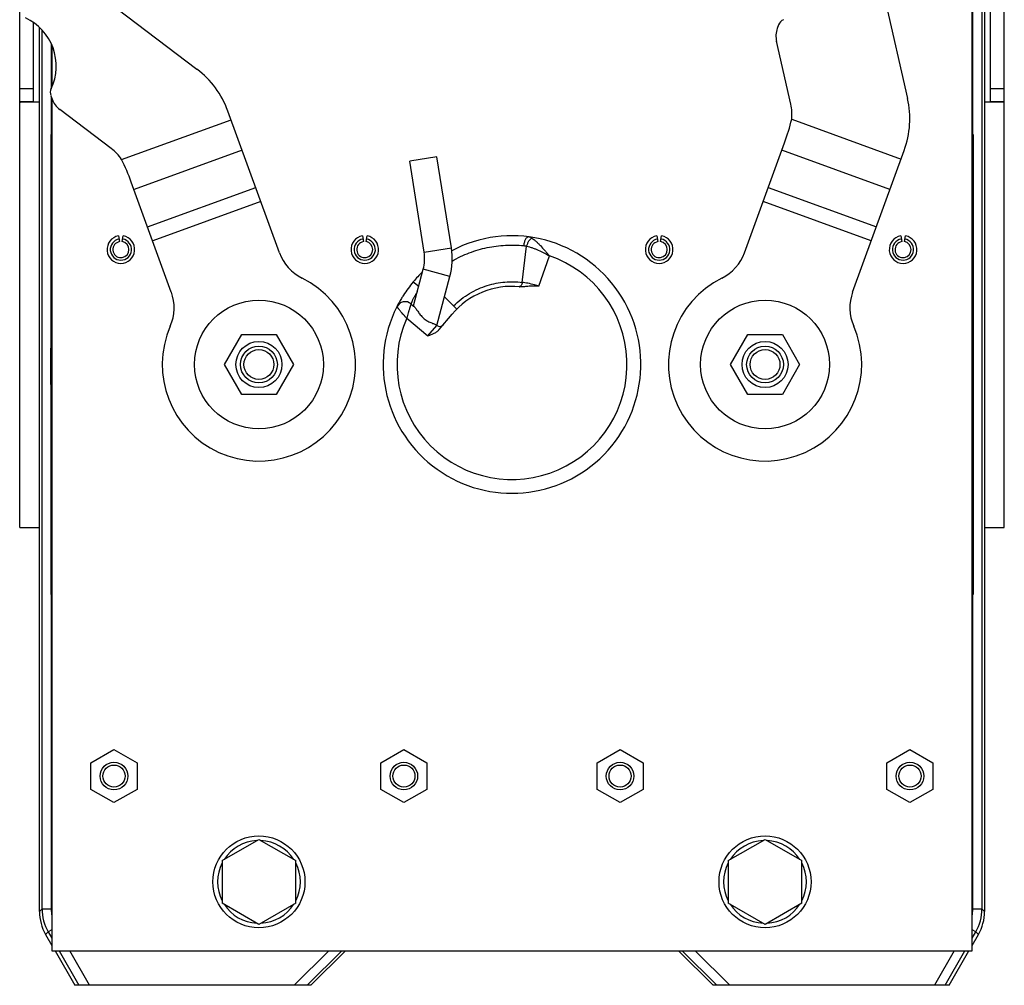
# Model space of a CAD drawing. Extents: x -922 to 1181, y 8 to 1308.
# Tile 3 of 20: x -916 to -702, y 576 to 786. Entities that reach past the tile are written whole.
import ezdxf

# ---------------------------------------------------------------- set-up
doc = ezdxf.new("R2010")
doc.units = 0
doc.header["$LTSCALE"] = 65.395
doc.layers.get('0').update_dxf_attribs({"linetype": 'CONTINUOUS'})
doc.layers.add('00341694_1', color=7, linetype='CONTINUOUS')

msp = doc.modelspace()

# ---------------------------------------------------------------- linework, layer by layer
at = {"color": 6, "linetype": 'CONTINUOUS'}
for p, q in [((-706.25, 814.55), (-706.25, 592.31)), ((-708.95, 583.77), (-708.95, 807.13)), ((-727.83, 790.4), (-722.99, 769.12)), ((-894.81, 788.67), (-877.42, 775.48)), ((-911.65, 592.31), (-911.65, 784.58)), ((-751.01, 785.13), (-751.28, 784.37)), ((-748.34, 767.88), (-751.46, 781.55)), ((-908.95, 780.75), (-908.95, 771.61)), ((-909.17, 769.73), (-908.9, 768.98)), ((-908.95, 769.12), (-908.95, 583.77)), ((-896.04, 758.23), (-907.22, 766.71)), ((-859.49, 735.58), (-870.71, 766.39)), ((-758.4, 735.58), (-749.69, 759.5)), ((-734.91, 727.03), (-723.69, 757.84)), ((-825.25, 756.4), (-831.18, 755.46)), ((-828.05, 735.71), (-831.18, 755.46)), ((-822.12, 736.64), (-825.25, 756.4)), ((-882.99, 727.03), (-891.69, 750.95)), ((-840.64, 737.99), (-840.43, 739.22)), ((-830.37, 724.03), (-828.25, 731.97)), ((-825.3, 719.77), (-822.45, 730.42)), ((-830.4, 729.26), (-830.4, 729.27)), ((-824.77, 718.86), (-821.97, 722.2)), ((-871.45, 711.27), (-867.7, 717.77)), ((-867.7, 717.77), (-860.19, 717.77)), ((-860.19, 717.77), (-856.44, 711.27)), ((-761.45, 711.27), (-757.7, 717.77)), ((-757.7, 717.77), (-750.19, 717.77)), ((-750.19, 717.77), (-746.44, 711.27)), ((-867.7, 704.77), (-871.45, 711.27)), ((-856.44, 711.27), (-860.19, 704.77)), ((-757.7, 704.77), (-761.45, 711.27)), ((-746.44, 711.27), (-750.19, 704.77)), ((-860.19, 704.77), (-867.7, 704.77)), ((-750.19, 704.77), (-757.7, 704.77)), ((-900.45, 624.65), (-895.45, 627.54)), ((-895.45, 627.54), (-890.45, 624.65)), ((-837.45, 624.65), (-832.45, 627.54)), ((-832.45, 627.54), (-827.45, 624.65)), ((-790.45, 624.65), (-785.45, 627.54)), ((-785.45, 627.54), (-780.45, 624.65)), ((-727.45, 624.65), (-722.45, 627.54)), ((-722.45, 627.54), (-717.45, 624.65)), ((-900.45, 618.88), (-900.45, 624.65)), ((-890.45, 624.65), (-890.45, 618.88)), ((-837.45, 618.88), (-837.45, 624.65)), ((-827.45, 624.65), (-827.45, 618.88)), ((-790.45, 618.88), (-790.45, 624.65)), ((-780.45, 624.65), (-780.45, 618.88)), ((-727.45, 618.88), (-727.45, 624.65)), ((-717.45, 624.65), (-717.45, 618.88)), ((-895.45, 615.99), (-900.45, 618.88)), ((-890.45, 618.88), (-895.45, 615.99)), ((-832.45, 615.99), (-837.45, 618.88)), ((-827.45, 618.88), (-832.45, 615.99)), ((-785.45, 615.99), (-790.45, 618.88)), ((-780.45, 618.88), (-785.45, 615.99)), ((-722.45, 615.99), (-727.45, 618.88)), ((-717.45, 618.88), (-722.45, 615.99)), ((-871.95, 603.39), (-863.95, 608.01)), ((-863.95, 608.01), (-855.95, 603.39)), ((-761.95, 603.39), (-753.95, 608.01)), ((-753.95, 608.01), (-745.95, 603.39)), ((-871.95, 603.39), (-871.95, 594.15)), ((-855.95, 594.15), (-855.95, 603.39)), ((-761.95, 603.39), (-761.95, 594.15)), ((-745.95, 594.15), (-745.95, 603.39)), ((-863.95, 589.53), (-871.95, 594.15)), ((-855.95, 594.15), (-863.95, 589.53)), ((-753.95, 589.53), (-761.95, 594.15)), ((-745.95, 594.15), (-753.95, 589.53)), ((-910.31, 587.32), (-908.95, 584.95)), ((-708.95, 584.95), (-707.58, 587.32)), ((-908.95, 583.77), (-708.95, 583.77)), ((-908.27, 583.77), (-903.95, 576.27)), ((-845.15, 583.77), (-852.65, 576.27)), ((-765.25, 576.27), (-772.75, 583.77)), ((-713.95, 576.27), (-709.63, 583.77)), ((-852.65, 576.27), (-903.95, 576.27)), ((-713.95, 576.27), (-765.25, 576.27))]:
    msp.add_line(p, q, dxfattribs=at)
at = {"color": 9, "linetype": 'CONTINUOUS'}
for p, q in [((-706.81, 813), (-706.81, 592.87)), ((-708.81, 719.13), (-708.81, 807.51)), ((-911.09, 592.87), (-911.09, 784.02)), ((-909.09, 781.06), (-909.09, 771.3)), ((-909.09, 769.5), (-909.09, 719.13)), ((-893.8, 755.86), (-870.02, 764.51)), ((-748.15, 764.62), (-724.38, 755.96)), ((-867.61, 757.87), (-891.1, 749.32)), ((-726.8, 749.32), (-750.29, 757.87)), ((-888.14, 741.19), (-864.65, 749.74)), ((-753.25, 749.74), (-729.75, 741.19)), ((-863.55, 746.72), (-887.04, 738.17)), ((-730.85, 738.17), (-754.34, 746.72)), ((-828.05, 735.71), (-822.12, 736.64)), ((-806.74, 729.12), (-805.76, 737.01)), ((-803.1, 728.29), (-800.82, 734.91)), ((-822.45, 730.42), (-828.25, 731.97)), ((-828.53, 730.92), (-828.71, 731.1)), ((-830.4, 729.27), (-829.23, 728.29)), ((-831.83, 721.33), (-827.24, 717.48)), ((-909.09, 719.13), (-908.95, 719.12)), ((-827.24, 717.48), (-825.31, 719.77)), ((-708.95, 719.12), (-708.81, 719.13)), ((-909.09, 703.4), (-908.95, 703.41)), ((-909.09, 703.4), (-909.09, 592.87)), ((-708.81, 703.4), (-708.95, 703.41)), ((-708.81, 592.87), (-708.81, 703.4)), ((-911.09, 592.87), (-911.65, 592.31)), ((-911.09, 592.87), (-909.09, 592.87)), ((-708.81, 592.87), (-706.81, 592.87)), ((-706.25, 592.31), (-706.81, 592.87)), ((-909.75, 587.88), (-910.31, 587.32)), ((-908.95, 588.34), (-909.75, 587.88)), ((-909.75, 587.88), (-908.95, 586.49)), ((-708.14, 587.88), (-708.95, 588.34)), ((-708.95, 586.49), (-708.14, 587.88)), ((-707.58, 587.32), (-708.14, 587.88)), ((-907.38, 583.77), (-903.06, 576.27)), ((-900.75, 576.27), (-905.07, 583.77)), ((-848.77, 583.77), (-856.27, 576.27)), ((-845.94, 583.77), (-853.44, 576.27)), ((-764.45, 576.27), (-771.95, 583.77)), ((-761.63, 576.27), (-769.13, 583.77)), ((-712.82, 583.77), (-717.14, 576.27)), ((-714.83, 576.27), (-710.51, 583.77))]:
    msp.add_line(p, q, dxfattribs=at)
at = {"color": 2, "linetype": 'CONTINUOUS'}
for p, q in [((-909.15, 761.27), (-909.15, 661.27)), ((-708.75, 761.27), (-708.75, 661.27)), ((-894.47, 739.22), (-894.25, 737.99)), ((-893.64, 737.99), (-893.43, 739.22)), ((-841.47, 739.22), (-841.25, 737.99)), ((-777.47, 739.22), (-777.25, 737.99)), ((-776.64, 737.99), (-776.43, 739.22)), ((-724.47, 739.22), (-724.25, 737.99)), ((-723.64, 737.99), (-723.43, 739.22)), ((-820.95, 723.31), (-823.63, 726.01)), ((-830.9, 724.47), (-830.32, 723.98)), ((-825.36, 719.82), (-825.31, 719.77))]:
    msp.add_line(p, q, dxfattribs=at)
at = {"color": 6, "linetype": 'CONTINUOUS'}
for centre, radius in [((-863.95, 711.27), 14), ((-753.95, 711.27), 14), ((-863.95, 711.27), 5), ((-863.95, 711.27), 4), ((-753.95, 711.27), 5), ((-753.95, 711.27), 4), ((-863.95, 711.27), 3.25), ((-753.95, 711.27), 3.25), ((-895.45, 621.77), 3), ((-895.45, 621.77), 2.4), ((-832.45, 621.77), 3), ((-832.45, 621.77), 2.4), ((-785.45, 621.77), 3), ((-785.45, 621.77), 2.4), ((-722.45, 621.77), 3), ((-722.45, 621.77), 2.4), ((-863.95, 598.77), 10), ((-753.95, 598.77), 10)]:
    msp.add_circle(centre, radius, dxfattribs=at)
for centre, radius, start, end in [((-919.5, 776.18), 11.5, 334.7249, 65.2751), ((-749.13, 784.44), 2, 114.7249, 160), ((-746.58, 782.66), 5, 160, 192.8285), ((-889.5, 759.55), 20, 20, 52.8285), ((-907.29, 770.42), 2, 154.7249, 200), ((-904.2, 770.69), 5, 200, 232.8285), ((-742.49, 764.68), 20, 340, 12.8285), ((-758.1, 765.66), 10, 354.0253, 12.8285), ((-794.27, 775.75), 47.44, 339.974, 346.4265), ((-902.08, 750.27), 10, 34.0253, 52.8285), ((-936.28, 734.75), 47.44, 19.974, 26.4265), ((-893.95, 736.27), 3, 100, 80), ((-893.95, 736.27), 2.31, 100, 80), ((-840.95, 736.27), 3, 100, 80), ((-840.95, 736.27), 2.31, 100, 80), ((-808.95, 711.27), 28, 153.3424, 117.8791), ((-776.95, 736.27), 3, 100, 80), ((-776.95, 736.27), 2.31, 100, 80), ((-723.95, 736.27), 3, 100, 80), ((-723.95, 736.27), 2.31, 100, 80), ((-836.94, 734.3), 15, 345, 9), ((-850.1, 739), 10, 200, 243.464), ((-836.94, 734.3), 9, 345, 9), ((-767.8, 739), 10, 296.536, 340), ((-863.95, 711.27), 21, 156.536, 63.464), ((-808.95, 711.27), 28, 133.9986, 140), ((-753.95, 711.27), 21, 116.536, 23.464), ((-808.95, 711.27), 17, 84.499, 140), ((-892.38, 723.61), 10, 336.536, 20), ((-808.95, 711.27), 28, 147.436, 149.1441), ((-725.51, 723.61), 10, 160, 203.464), ((-863.95, 598.77), 9, 92.7391, 147.2658), ((-863.95, 598.77), 9, 32.7341, 87.2609), ((-753.95, 598.77), 9, 92.7391, 147.2658), ((-753.95, 598.77), 9, 32.7341, 87.2609), ((-863.95, 598.77), 9, 152.7391, 207.2609), ((-863.95, 598.77), 9, 332.7391, 27.2609), ((-753.95, 598.77), 9, 152.7391, 207.2609), ((-753.95, 598.77), 9, 332.7391, 27.2609), ((-863.95, 598.77), 9, 212.7341, 267.2609), ((-863.95, 598.77), 9, 272.7391, 327.2658), ((-753.95, 598.77), 9, 212.7341, 267.2609), ((-753.95, 598.77), 9, 272.7391, 327.2658), ((-901.65, 592.31), 10, 179.9954, 209.9436), ((-716.24, 592.31), 10, 330.0564, 0.0046)]:
    msp.add_arc(centre, radius, start, end, dxfattribs=at)
at = {"color": 2, "linetype": 'CONTINUOUS'}
for centre, radius, start, end in [((-893.95, 736.27), 1.75, 100, 270), ((-893.95, 736.27), 1.75, 280, 80), ((-840.95, 736.27), 1.75, 100, 270), ((-840.95, 736.27), 1.75, 280, 80), ((-776.95, 736.27), 1.75, 100, 270), ((-776.95, 736.27), 1.75, 280, 80), ((-723.95, 736.27), 1.75, 100, 270), ((-723.95, 736.27), 1.75, 280, 80), ((-893.95, 736.27), 1.75, 270.0123, 279.9877), ((-840.95, 736.27), 1.75, 270.0123, 279.9877), ((-776.95, 736.27), 1.75, 270.0123, 279.9877), ((-723.95, 736.27), 1.75, 270.0123, 279.9877), ((-824.66, 720.54), 1, 230, 320)]:
    msp.add_arc(centre, radius, start, end, dxfattribs=at)
at = {"color": 9, "linetype": 'CONTINUOUS'}
for centre, radius, start, end in [((-808.95, 711.27), 25, 156.2602, 71.0395), ((-808.95, 711.27), 28, 140.0199, 147.436), ((-807.36, 728.51), 0.319, 264.7718, 275.4835), ((-808.95, 711.27), 28, 149.1441, 153.3424), ((-832.18, 722.93), 2, 50, 153.3424), ((-733.58, 711.26), 175.68, 177.4299, 177.9112), ((-808.95, 711.27), 100.45, 174.5926, 175.5085), ((-808.95, 711.27), 100.45, 4.4915, 5.4074), ((-884.34, 711.26), 175.71, 2.0879, 2.5701), ((-733.95, 711.27), 175.31, 177.9105, 182.0805), ((-883.95, 711.27), 175.32, 357.9121, 2.0883), ((-733.55, 711.28), 175.71, 182.0801, 182.5701), ((-884.34, 711.28), 175.71, 357.4299, 357.9125), ((-808.95, 711.27), 100.45, 184.4915, 185.4074), ((-808.95, 711.27), 100.45, 354.5926, 355.5085), ((-901.09, 592.87), 10, 180.0112, 209.9522), ((-901.09, 592.87), 8, 179.9957, 190.7242), ((-716.81, 592.87), 8, 349.2761, 0.0033), ((-716.81, 592.87), 10, 330.0478, 359.9888)]:
    msp.add_arc(centre, radius, start, end, dxfattribs=at)
for points, knots in [([(-805.31, 739.03), (-805.34, 739.04), (-805.4, 739.04), (-805.49, 739.02), (-805.58, 738.98), (-805.7, 738.9), (-805.85, 738.75), (-806, 738.51), (-806.15, 738.22), (-806.27, 737.88), (-806.36, 737.52), (-806.4, 737.26), (-806.42, 737.13)], [0, 0, 0, 0, 0.035902, 0.073339, 0.113618, 0.157697, 0.259198, 0.379697, 0.517773, 0.670199, 0.832618, 1, 1, 1, 1]), ([(-805.76, 737.01), (-805.7, 737.21), (-805.59, 737.51), (-805.41, 737.89), (-805.27, 738.14), (-805.11, 738.36), (-804.95, 738.54), (-804.79, 738.68), (-804.68, 738.75), (-804.62, 738.78)], [0, 0, 0, 0, 0.298169, 0.441698, 0.57745, 0.702813, 0.815705, 0.914818, 1, 1, 1, 1]), ([(-805.31, 739.03), (-805.19, 739.02), (-804.95, 738.96), (-804.73, 738.84), (-804.62, 738.78)], [0, 0, 0, 0, 0.493284, 1, 1, 1, 1]), ([(-804.62, 738.78), (-804.47, 738.68), (-804.17, 738.46), (-803.72, 738.06), (-803.25, 737.61), (-802.6, 736.94), (-801.96, 736.22), (-801.31, 735.48), (-800.99, 735.1), (-800.82, 734.91)], [0, 0, 0, 0, 0.09676, 0.207925, 0.329095, 0.457103, 0.725099, 0.862207, 1, 1, 1, 1]), ([(-821.95, 733.78), (-820.76, 734.47), (-818.29, 735.64), (-814.38, 736.79), (-810.4, 737.32), (-807.74, 737.26), (-806.42, 737.13)], [0, 0, 0, 0, 0.255452, 0.506502, 0.753856, 1, 1, 1, 1]), ([(-806.42, 737.13), (-806.36, 737.13), (-806.14, 737.1), (-805.92, 737.05), (-805.76, 737.01)], [0, 0, 0, 0, 0.251232, 1, 1, 1, 1]), ([(-805.76, 737.01), (-805.55, 736.96), (-805.12, 736.85), (-804.48, 736.64), (-803.85, 736.4), (-802.61, 735.87), (-801.61, 735.35), (-800.82, 734.91)], [0, 0, 0, 0, 0.121874, 0.247523, 0.3722, 0.496952, 1, 1, 1, 1]), ([(-821.65, 724.02), (-821.12, 724.55), (-820.01, 725.53), (-818.19, 726.76), (-816.29, 727.74), (-814.35, 728.47), (-812.42, 728.96), (-810.5, 729.23), (-808.6, 729.29), (-807.35, 729.2), (-806.74, 729.12)], [0, 0, 0, 0, 0.137643, 0.272739, 0.403661, 0.52988, 0.651698, 0.76989, 0.885544, 1, 1, 1, 1]), ([(-806.74, 729.12), (-806.75, 729.01), (-806.79, 728.78), (-806.9, 728.53), (-807.02, 728.37), (-807.12, 728.28), (-807.22, 728.22), (-807.29, 728.2), (-807.33, 728.2)], [0, 0, 0, 0, 0.303325, 0.579415, 0.701499, 0.811385, 0.909921, 1, 1, 1, 1]), ([(-803.1, 728.29), (-803.42, 728.4), (-804.21, 728.65), (-805.23, 728.89), (-806.12, 729.04), (-806.54, 729.1), (-806.74, 729.12)], [0, 0, 0, 0, 0.272327, 0.661896, 0.839794, 1, 1, 1, 1]), ([(-831.83, 721.33), (-831.97, 721.48), (-832.24, 721.78), (-832.63, 722.23), (-832.94, 722.59), (-833.17, 722.85), (-833.32, 723.04), (-833.46, 723.21), (-833.59, 723.36), (-833.68, 723.48), (-833.75, 723.56), (-833.8, 723.62), (-833.84, 723.67), (-833.87, 723.71), (-833.9, 723.74), (-833.92, 723.77), (-833.94, 723.79), (-833.95, 723.8), (-833.95, 723.81), (-833.96, 723.82), (-833.96, 723.82), (-833.97, 723.83), (-833.97, 723.83), (-833.97, 723.83), (-833.97, 723.83), (-833.97, 723.83), (-833.97, 723.83)], [0, 0, 0, 0, 0.186866, 0.368144, 0.538072, 0.616875, 0.690553, 0.758199, 0.819083, 0.872359, 0.895847, 0.917143, 0.936178, 0.952881, 0.967161, 0.97889, 0.983774, 0.988012, 0.991616, 0.994587, 0.996924, 0.998618, 0.999219, 0.999651, 0.999912, 1, 1, 1, 1]), ([(-830.9, 724.47), (-830.9, 724.47), (-830.9, 724.46), (-830.9, 724.46), (-830.9, 724.46), (-830.9, 724.46), (-830.9, 724.46), (-830.9, 724.45), (-830.91, 724.44), (-830.91, 724.43), (-830.91, 724.41), (-830.92, 724.39), (-830.93, 724.36), (-830.94, 724.32), (-830.96, 724.26), (-830.98, 724.21), (-831, 724.14), (-831.03, 724.04), (-831.07, 723.9), (-831.13, 723.71), (-831.19, 723.5), (-831.26, 723.27), (-831.34, 723.02), (-831.41, 722.76), (-831.52, 722.39), (-831.66, 721.92), (-831.78, 721.53), (-831.83, 721.33)], [0, 0, 0, 0, 0.00009, 0.000343, 0.00076, 0.001341, 0.002995, 0.005301, 0.008258, 0.011862, 0.016109, 0.020994, 0.032656, 0.046796, 0.063351, 0.082251, 0.103419, 0.126775, 0.179707, 0.240329, 0.307858, 0.38148, 0.460373, 0.543711, 0.630692, 0.812526, 1, 1, 1, 1])]:
    msp.add_open_spline(points, degree=3, knots=knots, dxfattribs=at)
at = {"color": 6, "linetype": 'CONTINUOUS'}
for points, knots in [([(-803.1, 728.29), (-803.27, 728.31), (-803.63, 728.32), (-804.15, 728.33), (-804.68, 728.31), (-805.38, 728.26), (-806.09, 728.2), (-806.79, 728.16), (-807.14, 728.17), (-807.32, 728.19)], [0, 0, 0, 0, 0.125005, 0.250011, 0.375018, 0.500027, 0.750046, 0.875045, 1, 1, 1, 1]), ([(-824.77, 718.86), (-824.92, 718.68), (-825.28, 718.36), (-825.91, 718), (-826.56, 717.72), (-827.01, 717.56), (-827.24, 717.48)], [0, 0, 0, 0, 0.249596, 0.499591, 0.749762, 1, 1, 1, 1])]:
    msp.add_open_spline(points, degree=3, knots=knots, dxfattribs=at)
at = {"color": 2, "linetype": 'CONTINUOUS'}
for points, knots in [([(-829.57, 727.05), (-829.68, 726.88), (-829.88, 726.56), (-830.12, 726.15), (-830.29, 725.84), (-830.4, 725.63), (-830.5, 725.43), (-830.58, 725.24), (-830.66, 725.07), (-830.72, 724.92), (-830.77, 724.81), (-830.8, 724.72), (-830.82, 724.67), (-830.84, 724.62), (-830.86, 724.58), (-830.87, 724.55), (-830.88, 724.52), (-830.89, 724.5), (-830.89, 724.49), (-830.89, 724.48), (-830.9, 724.47), (-830.9, 724.47), (-830.9, 724.47), (-830.9, 724.47), (-830.9, 724.47)], [0, 0, 0, 0, 0.205404, 0.395906, 0.484183, 0.567121, 0.644212, 0.714977, 0.778933, 0.83562, 0.884589, 0.906039, 0.925401, 0.942626, 0.957665, 0.970467, 0.980999, 0.989238, 0.99249, 0.995159, 0.997245, 0.998746, 0.999662, 1, 1, 1, 1]), ([(-830.32, 723.98), (-830.29, 723.95), (-830.22, 723.89), (-830.08, 723.73), (-829.9, 723.5), (-829.67, 723.18), (-829.43, 722.83), (-829.16, 722.46), (-828.87, 722.09), (-828.56, 721.72), (-828.21, 721.37), (-827.83, 721.06), (-827.42, 720.78), (-827.01, 720.56), (-826.6, 720.38), (-826.21, 720.23), (-825.87, 720.1), (-825.59, 719.97), (-825.43, 719.87), (-825.36, 719.82)], [0, 0, 0, 0, 0.019205, 0.041586, 0.093982, 0.153821, 0.218846, 0.287522, 0.358866, 0.43216, 0.506752, 0.581826, 0.656199, 0.72826, 0.796306, 0.858675, 0.913977, 0.961197, 1, 1, 1, 1])]:
    msp.add_open_spline(points, degree=3, knots=knots, dxfattribs=at)
at = {"layer": '00341694_1', "color": 7, "linetype": 'CONTINUOUS'}
for p, q in [((-704.95, 768.49), (-704.95, 793.32)), ((-701.95, 675.81), (-701.95, 793.32)), ((-915.95, 675.81), (-915.95, 788.35)), ((-912.95, 768.49), (-912.95, 785.63)), ((-915.95, 768.49), (-912.95, 768.49)), ((-911.65, 768.32), (-915.74, 768.32)), ((-702.15, 768.32), (-706.25, 768.32)), ((-704.95, 768.49), (-701.95, 768.49)), ((-915.95, 675.81), (-911.65, 675.81)), ((-706.25, 675.81), (-701.95, 675.81))]:
    msp.add_line(p, q, dxfattribs=at)
at = {"layer": '00341694_1', "color": 9, "linetype": 'CONTINUOUS'}
for p, q in [((-915.95, 771.32), (-912.95, 771.32)), ((-704.95, 771.32), (-701.95, 771.32))]:
    msp.add_line(p, q, dxfattribs=at)
at = {"layer": '00341694_1', "color": 7, "linetype": 'CONTINUOUS'}
for points, knots in [([(-915.95, 768.49), (-915.95, 768.47), (-915.94, 768.42), (-915.88, 768.33), (-915.8, 768.32), (-915.74, 768.32)], [0, 0, 0, 0, 0.253806, 0.471384, 1, 1, 1, 1]), ([(-912.84, 768.32), (-912.86, 768.32), (-912.89, 768.33), (-912.93, 768.37), (-912.94, 768.42), (-912.95, 768.47), (-912.95, 768.49)], [0, 0, 0, 0, 0.210057, 0.415326, 0.66994, 1, 1, 1, 1]), ([(-704.95, 768.49), (-704.95, 768.47), (-704.95, 768.42), (-704.97, 768.37), (-705, 768.33), (-705.03, 768.32), (-705.05, 768.32)], [0, 0, 0, 0, 0.330059, 0.584674, 0.789943, 1, 1, 1, 1]), ([(-702.15, 768.32), (-702.1, 768.32), (-702.01, 768.33), (-701.95, 768.42), (-701.95, 768.47), (-701.95, 768.49)], [0, 0, 0, 0, 0.528616, 0.746194, 1, 1, 1, 1])]:
    msp.add_open_spline(points, degree=3, knots=knots, dxfattribs=at)

doc.saveas('drawing.dxf')
